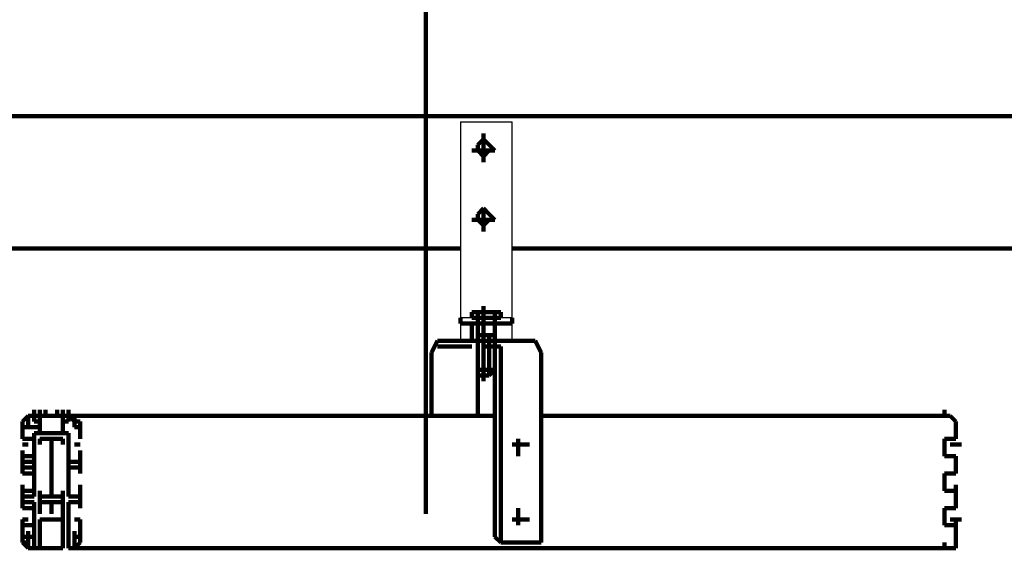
# Model space of a CAD drawing. Header units: inches. Extents: x -1901 to 7725, y 4299 to 7113.
# Tile 99 of 180: x 2399 to 2471, y 6136 to 6174. Entities that reach past the tile are written whole.
import ezdxf

# ---------------------------------------------------------------- set-up
doc = ezdxf.new("R2010")
doc.units = ezdxf.units.IN
doc.header["$MEASUREMENT"] = 0
doc.layers.add('at_Entity', color=7, linetype='Continuous')
doc.layers.add('at_Rect', color=7, linetype='Continuous')

msp = doc.modelspace()

# ---------------------------------------------------------------- linework, layer by layer
at = {"layer": 'at_Entity', "color": 7, "lineweight": 211}
for p, q in [((2428.995, 6138.042), (2428.995, 6203.935)), ((2222.86, 6167.186), (2641.882, 6167.186)), ((2433.219, 6165.919), (2433.219, 6163.81)), ((2433.219, 6165.496), (2432.795, 6165.076)), ((2433.638, 6165.076), (2433.219, 6165.496)), ((2434.062, 6164.653), (2432.371, 6164.653)), ((2432.795, 6165.076), (2432.795, 6164.653)), ((2432.795, 6164.653), (2433.219, 6164.229)), ((2433.219, 6164.229), (2433.638, 6164.653)), ((2434.062, 6164.653), (2433.638, 6165.076)), ((2433.638, 6164.653), (2434.062, 6164.653)), ((2433.219, 6160.429), (2432.795, 6160.005)), ((2433.219, 6160.429), (2433.219, 6158.738)), ((2433.638, 6160.005), (2433.219, 6160.429)), ((2434.062, 6159.586), (2432.371, 6159.586)), ((2432.795, 6160.005), (2432.795, 6159.586)), ((2432.795, 6159.586), (2433.219, 6159.162)), ((2433.219, 6159.162), (2433.638, 6159.586)), ((2434.062, 6159.586), (2433.638, 6160.005)), ((2433.638, 6159.586), (2434.062, 6159.586)), ((2431.528, 6157.471), (2338.597, 6157.471)), ((2528.255, 6157.471), (2435.328, 6157.471)), ((2433.219, 6147.757), (2433.219, 6153.248)), ((2431.528, 6152.405), (2431.528, 6151.981)), ((2432.371, 6152.405), (2432.371, 6152.824)), ((2432.371, 6152.824), (2434.485, 6152.824)), ((2432.795, 6152.824), (2432.371, 6152.824)), ((2432.795, 6152.405), (2432.371, 6152.405)), ((2432.795, 6152.405), (2432.795, 6152.824)), ((2434.485, 6152.824), (2432.795, 6152.824)), ((2432.795, 6152.405), (2432.795, 6151.138)), ((2434.062, 6152.405), (2432.795, 6152.405)), ((2434.062, 6152.824), (2434.062, 6152.405)), ((2434.062, 6151.138), (2434.062, 6152.405)), ((2434.485, 6152.405), (2434.062, 6152.405)), ((2434.485, 6152.824), (2434.485, 6152.405)), ((2435.328, 6151.981), (2435.328, 6152.405)), ((2431.528, 6151.981), (2435.328, 6151.981)), ((2432.371, 6150.714), (2432.371, 6151.981)), ((2432.795, 6151.138), (2432.795, 6151.557)), ((2434.062, 6151.981), (2434.062, 6150.714)), ((2432.795, 6151.138), (2432.795, 6149.447)), ((2433.638, 6151.138), (2432.795, 6151.138)), ((2432.795, 6151.138), (2432.795, 6149.447)), ((2434.062, 6151.138), (2433.638, 6151.138)), ((2433.638, 6149.447), (2433.638, 6151.138)), ((2434.062, 6149.447), (2434.062, 6151.138)), ((2429.838, 6150.714), (2429.414, 6149.871)), ((2430.681, 6150.714), (2429.838, 6150.714)), ((2432.371, 6150.29), (2429.838, 6150.29)), ((2430.681, 6150.714), (2436.171, 6150.714)), ((2434.062, 6150.29), (2433.219, 6150.29)), ((2434.062, 6150.29), (2433.638, 6150.29)), ((2434.485, 6150.29), (2434.062, 6150.29)), ((2434.062, 6150.29), (2434.062, 6149.871)), ((2434.485, 6149.871), (2434.485, 6150.29)), ((2437.019, 6150.714), (2436.171, 6150.714)), ((2437.438, 6149.871), (2437.019, 6150.714)), ((2429.414, 6149.871), (2429.414, 6145.223)), ((2432.795, 6148.176), (2432.795, 6149.447)), ((2432.795, 6149.447), (2432.795, 6148.6)), ((2432.795, 6149.447), (2432.795, 6145.223)), ((2433.638, 6149.447), (2433.638, 6148.176)), ((2434.062, 6136.352), (2434.062, 6149.871)), ((2434.062, 6148.6), (2434.062, 6149.447)), ((2434.485, 6149.871), (2434.485, 6135.928)), ((2437.438, 6135.928), (2437.438, 6149.871)), ((2432.795, 6148.6), (2432.795, 6148.176)), ((2434.062, 6148.6), (2432.795, 6148.6)), ((2433.638, 6148.176), (2434.062, 6148.6)), ((2432.795, 6148.176), (2433.638, 6148.176)), ((2399.427, 6144.8), (2399.846, 6145.223)), ((2399.846, 6145.223), (2400.27, 6145.223)), ((2399.846, 6144.8), (2399.846, 6145.223)), ((2399.846, 6145.223), (2400.27, 6145.223)), ((2399.846, 6144.8), (2399.846, 6145.223)), ((2400.27, 6145.223), (2400.27, 6145.647)), ((2400.27, 6145.223), (2400.694, 6145.223)), ((2400.27, 6145.223), (2400.27, 6144.8)), ((2400.694, 6145.223), (2400.694, 6145.647)), ((2400.694, 6145.223), (2401.113, 6145.223)), ((2400.694, 6145.223), (2401.113, 6145.223)), ((2400.694, 6143.952), (2400.694, 6145.223)), ((2401.113, 6145.223), (2401.113, 6145.647)), ((2401.113, 6145.223), (2401.961, 6145.223)), ((2401.961, 6145.223), (2401.113, 6145.223)), ((2401.961, 6145.223), (2401.961, 6145.647)), ((2401.961, 6145.223), (2402.38, 6145.223)), ((2401.961, 6145.223), (2402.38, 6145.223)), ((2402.38, 6145.223), (2402.38, 6145.647)), ((2402.38, 6145.223), (2402.38, 6145.647)), ((2402.38, 6143.952), (2402.38, 6145.223)), ((2402.38, 6145.223), (2402.804, 6145.223)), ((2402.38, 6145.223), (2434.062, 6145.223)), ((2402.804, 6145.223), (2402.804, 6145.647)), ((2402.804, 6145.223), (2403.223, 6145.223)), ((2402.804, 6144.8), (2402.804, 6145.223)), ((2402.804, 6145.223), (2403.223, 6144.8)), ((2403.223, 6145.223), (2403.223, 6144.8)), ((2403.223, 6144.8), (2403.223, 6145.223)), ((2429.414, 6145.223), (2432.371, 6145.223)), ((2437.438, 6145.223), (2467.01, 6145.223)), ((2467.01, 6145.223), (2467.01, 6145.647)), ((2467.01, 6145.223), (2467.429, 6145.223)), ((2467.429, 6145.223), (2467.853, 6144.8)), ((2399.427, 6144.376), (2399.427, 6144.8)), ((2399.427, 6144.376), (2399.427, 6144.8)), ((2399.427, 6143.533), (2399.427, 6144.376)), ((2400.694, 6144.376), (2399.427, 6144.376)), ((2399.427, 6143.533), (2399.427, 6144.376)), ((2399.846, 6144.376), (2399.846, 6144.8)), ((2399.846, 6144.376), (2400.694, 6144.376)), ((2400.27, 6144.8), (2400.694, 6144.8)), ((2400.694, 6144.376), (2400.694, 6144.8)), ((2400.694, 6143.952), (2400.694, 6144.376)), ((2402.38, 6143.952), (2402.38, 6144.8)), ((2402.38, 6144.8), (2402.804, 6144.8)), ((2403.223, 6144.376), (2403.223, 6144.8)), ((2403.223, 6144.8), (2403.647, 6144.8)), ((2403.223, 6144.376), (2403.647, 6144.376)), ((2403.647, 6144.8), (2403.647, 6144.376)), ((2403.647, 6144.376), (2403.647, 6143.533)), ((2403.647, 6143.533), (2403.647, 6144.376)), ((2467.853, 6144.8), (2467.853, 6144.376)), ((2467.853, 6144.376), (2467.853, 6143.533)), ((2399.427, 6143.533), (2399.427, 6143.952)), ((2399.427, 6143.533), (2400.27, 6143.533)), ((2400.27, 6143.952), (2400.694, 6143.952)), ((2400.27, 6143.533), (2400.27, 6143.952)), ((2400.27, 6141.842), (2400.27, 6143.533)), ((2400.694, 6143.952), (2402.38, 6143.952)), ((2400.694, 6143.533), (2402.38, 6143.533)), ((2400.694, 6143.109), (2400.694, 6143.533)), ((2401.537, 6139.309), (2401.537, 6143.533)), ((2402.38, 6143.952), (2402.804, 6143.952)), ((2402.38, 6143.109), (2402.38, 6143.533)), ((2402.804, 6143.533), (2402.804, 6143.952)), ((2402.804, 6141.842), (2402.804, 6143.533)), ((2403.647, 6143.533), (2403.647, 6143.952)), ((2435.752, 6142.266), (2435.752, 6143.533)), ((2467.01, 6142.266), (2467.01, 6143.533)), ((2467.01, 6143.533), (2467.853, 6143.533)), ((2399.427, 6143.109), (2399.846, 6143.109)), ((2400.27, 6139.309), (2400.27, 6143.109)), ((2402.804, 6139.309), (2402.804, 6143.109)), ((2403.223, 6143.109), (2403.647, 6143.109)), ((2435.328, 6143.109), (2436.595, 6143.109)), ((2467.429, 6143.109), (2468.277, 6143.109)), ((2399.427, 6142.266), (2399.427, 6142.685)), ((2399.427, 6140.999), (2399.427, 6142.266)), ((2399.427, 6141.842), (2399.427, 6142.266)), ((2399.427, 6142.266), (2400.27, 6142.266)), ((2403.647, 6142.266), (2403.647, 6142.685)), ((2403.647, 6140.999), (2403.647, 6142.266)), ((2403.647, 6141.842), (2403.647, 6142.266)), ((2467.01, 6142.266), (2467.853, 6142.266)), ((2467.853, 6140.999), (2467.853, 6142.266)), ((2399.427, 6141.842), (2400.27, 6141.842)), ((2399.427, 6140.999), (2399.427, 6141.419)), ((2399.427, 6141.419), (2400.27, 6141.419)), ((2399.427, 6140.999), (2399.427, 6141.419)), ((2400.27, 6140.999), (2400.27, 6141.419)), ((2402.804, 6141.842), (2403.647, 6141.842)), ((2402.804, 6141.419), (2403.647, 6141.419)), ((2402.804, 6139.309), (2402.804, 6141.419)), ((2403.647, 6140.999), (2403.647, 6141.419)), ((2403.647, 6140.999), (2403.647, 6141.419)), ((2467.853, 6140.999), (2467.853, 6141.419)), ((2399.427, 6140.999), (2400.27, 6140.999)), ((2400.27, 6139.309), (2400.27, 6140.999)), ((2467.853, 6140.999), (2467.01, 6140.999)), ((2467.01, 6139.733), (2467.01, 6140.999)), ((2399.427, 6139.733), (2399.427, 6140.157)), ((2403.647, 6139.733), (2403.647, 6140.157)), ((2467.853, 6139.733), (2467.853, 6140.157)), ((2399.427, 6138.461), (2399.427, 6139.733)), ((2399.427, 6139.309), (2399.427, 6139.733)), ((2399.427, 6139.733), (2400.27, 6139.733)), ((2399.427, 6139.309), (2400.27, 6139.309)), ((2400.694, 6139.309), (2400.694, 6139.733)), ((2402.38, 6139.309), (2400.694, 6139.309)), ((2400.694, 6138.885), (2400.694, 6139.309)), ((2402.38, 6139.309), (2402.38, 6139.733)), ((2402.38, 6138.885), (2402.38, 6139.309)), ((2402.804, 6139.309), (2403.647, 6139.309)), ((2403.647, 6138.461), (2403.647, 6139.733)), ((2403.647, 6139.309), (2403.647, 6139.733)), ((2467.01, 6139.733), (2467.853, 6139.733)), ((2467.853, 6138.461), (2467.853, 6139.733)), ((2399.427, 6138.461), (2399.427, 6138.885)), ((2399.427, 6138.461), (2399.427, 6138.885)), ((2400.27, 6138.885), (2399.427, 6138.885)), ((2399.427, 6138.461), (2400.27, 6138.461)), ((2400.27, 6136.352), (2400.27, 6138.885)), ((2401.537, 6138.885), (2400.694, 6138.885)), ((2400.694, 6138.885), (2400.694, 6138.042)), ((2400.694, 6138.042), (2400.694, 6138.461)), ((2401.537, 6138.042), (2401.537, 6138.885)), ((2401.537, 6138.885), (2402.38, 6138.885)), ((2401.537, 6138.885), (2401.537, 6138.042)), ((2401.537, 6138.042), (2401.537, 6138.461)), ((2402.38, 6138.042), (2402.38, 6138.885)), ((2402.38, 6138.042), (2402.38, 6138.461)), ((2403.647, 6138.885), (2402.804, 6138.885)), ((2402.804, 6138.885), (2402.804, 6135.928)), ((2403.647, 6138.461), (2403.647, 6138.885)), ((2403.647, 6138.461), (2403.647, 6138.885)), ((2435.752, 6137.195), (2435.752, 6138.461)), ((2467.01, 6137.195), (2467.01, 6138.461)), ((2467.853, 6138.461), (2467.01, 6138.461)), ((2467.853, 6138.461), (2467.853, 6138.885)), ((2402.38, 6137.619), (2402.38, 6138.042)), ((2399.427, 6137.195), (2399.427, 6137.619)), ((2399.427, 6137.619), (2399.846, 6137.619)), ((2399.427, 6137.195), (2399.427, 6136.352)), ((2399.427, 6136.352), (2399.427, 6137.195)), ((2399.427, 6137.195), (2400.27, 6137.195)), ((2400.694, 6135.928), (2400.694, 6137.619)), ((2400.694, 6137.619), (2401.113, 6137.619)), ((2401.113, 6137.619), (2400.694, 6137.619)), ((2402.38, 6137.619), (2401.113, 6137.619)), ((2401.113, 6137.619), (2401.537, 6137.619)), ((2401.961, 6137.619), (2401.537, 6137.619)), ((2401.961, 6137.619), (2402.38, 6137.619)), ((2402.38, 6137.619), (2402.38, 6135.928)), ((2403.223, 6137.619), (2403.647, 6137.619)), ((2403.647, 6137.195), (2403.647, 6137.619)), ((2403.647, 6136.352), (2403.647, 6137.195)), ((2403.647, 6137.195), (2403.647, 6136.352)), ((2435.328, 6137.619), (2436.595, 6137.619)), ((2467.01, 6137.195), (2467.853, 6137.195)), ((2467.429, 6137.619), (2468.277, 6137.619)), ((2467.853, 6137.195), (2467.853, 6137.619)), ((2467.853, 6136.352), (2467.853, 6137.195)), ((2399.427, 6136.352), (2400.27, 6136.352)), ((2399.427, 6135.928), (2399.427, 6136.352)), ((2399.846, 6136.352), (2399.846, 6136.776)), ((2399.846, 6136.352), (2400.27, 6136.352)), ((2399.846, 6135.928), (2399.846, 6136.352)), ((2400.27, 6136.352), (2400.27, 6136.776)), ((2400.27, 6136.352), (2400.27, 6135.928)), ((2403.223, 6136.352), (2403.223, 6136.776)), ((2403.223, 6136.352), (2403.647, 6136.352)), ((2403.223, 6135.928), (2403.223, 6136.352)), ((2403.647, 6136.352), (2403.647, 6135.928)), ((2434.485, 6135.928), (2434.062, 6136.352)), ((2467.853, 6136.352), (2467.853, 6135.509)), ((2399.846, 6135.509), (2399.427, 6135.928)), ((2399.846, 6135.928), (2399.427, 6135.928)), ((2399.846, 6135.509), (2399.846, 6135.928)), ((2400.27, 6135.509), (2400.27, 6135.928)), ((2400.27, 6135.509), (2400.27, 6135.928)), ((2400.27, 6135.509), (2400.27, 6135.928)), ((2400.27, 6135.509), (2400.27, 6135.928)), ((2400.694, 6135.509), (2400.694, 6135.928)), ((2402.38, 6135.928), (2402.38, 6135.509)), ((2402.38, 6135.509), (2402.38, 6135.928)), ((2402.804, 6135.509), (2402.804, 6135.928)), ((2402.804, 6135.509), (2402.804, 6135.928)), ((2402.804, 6135.928), (2402.804, 6135.509)), ((2402.804, 6135.509), (2402.804, 6135.928)), ((2403.647, 6135.928), (2403.223, 6135.509)), ((2403.223, 6135.928), (2403.223, 6135.509)), ((2434.485, 6135.928), (2437.438, 6135.928)), ((2467.01, 6135.509), (2467.01, 6135.928)), ((2400.27, 6135.509), (2399.846, 6135.509)), ((2400.27, 6135.509), (2399.846, 6135.509)), ((2400.27, 6135.509), (2401.113, 6135.509)), ((2401.113, 6135.509), (2400.694, 6135.509)), ((2401.113, 6135.509), (2401.961, 6135.509)), ((2401.961, 6135.509), (2401.113, 6135.509)), ((2401.961, 6135.509), (2402.38, 6135.509)), ((2402.38, 6135.509), (2401.961, 6135.509)), ((2402.804, 6135.509), (2467.01, 6135.509)), ((2403.223, 6135.509), (2402.804, 6135.509)), ((2403.223, 6135.509), (2402.804, 6135.509)), ((2467.853, 6135.509), (2467.01, 6135.509))]:
    msp.add_line(p, q, dxfattribs=at)
at = {"layer": 'at_Rect', "color": 7}
for p, q in [((2431.528, 6166.765), (2435.328, 6166.765)), ((2431.528, 6166.765), (2431.528, 6152.405)), ((2435.328, 6152.405), (2435.328, 6166.765)), ((2435.328, 6152.405), (2431.528, 6152.405)), ((2431.528, 6151.981), (2435.328, 6151.981)), ((2431.528, 6151.981), (2431.528, 6150.714)), ((2435.328, 6150.714), (2435.328, 6151.981)), ((2435.328, 6150.714), (2431.528, 6150.714))]:
    msp.add_line(p, q, dxfattribs=at)

doc.saveas('drawing.dxf')
